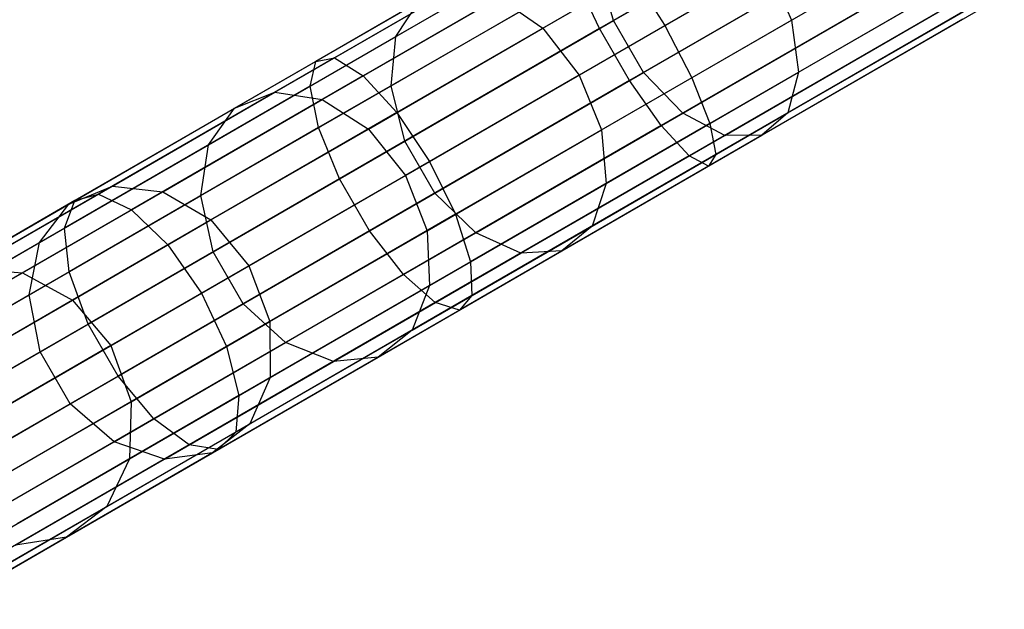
# Model space of a CAD drawing. Extents: x -189 to 189, y -189 to 189.
# Tile 10 of 256: x -153.71 to -146.88, y -90.24 to -86.15. Entities that reach past the tile are written whole.
import ezdxf

# ---------------------------------------------------------------- set-up
doc = ezdxf.new("R2010")
doc.units = 0
doc.header["$LTSCALE"] = 25.4
doc.layers.get('0').update_dxf_attribs({"linetype": 'CONTINUOUS'})

# ---------------------------------------------------------------- blocks, each defined once
blk = doc.blocks.new('CAMELEON-KENAI-C-12244_STL')
at = {"color": 0}
for p, q in [((-147.8505, -85.1543, -8.632), (-149.6906, -86.2167, -8.9614)), ((-147.8505, -85.1543, -8.632), (-149.6906, -86.2167, -8.9614)), ((-149.5935, -86.1607, -156.8094), (-148.0447, -85.2664, -157.9068)), ((-149.5935, -86.1607, -156.8094), (-148.0447, -85.2664, -157.9068)), ((-149.2377, -86.1953, -10.8981), (-147.5712, -85.2331, -10.5998)), ((-149.2377, -86.1953, -10.8981), (-147.5712, -85.2331, -10.5998)), ((-148.3607, -86.1586, -155.2485), (-146.9515, -85.345, -156.2469)), ((-148.3607, -86.1586, -155.2485), (-146.9515, -85.345, -156.2469)), ((-149.9298, -85.4465, -9.8167), (-151.656, -86.4431, -10.3392)), ((-149.9298, -85.4465, -9.8167), (-151.656, -86.4431, -10.3392)), ((-149.8351, -85.442, -10.2216), (-151.5258, -86.4181, -10.7333)), ((-149.8351, -85.442, -10.2216), (-151.5258, -86.4181, -10.7333)), ((-151.1019, -86.2716, -155.1732), (-149.6887, -85.4556, -156.4148)), ((-151.1019, -86.2716, -155.1732), (-149.6887, -85.4556, -156.4148)), ((-150.0832, -86.2138, -154.0925), (-148.7674, -85.4541, -155.2485)), ((-150.0832, -86.2138, -154.0925), (-148.7674, -85.4541, -155.2485)), ((-147.6426, -85.5144, -8.632), (-149.4826, -86.5768, -8.9614)), ((-147.6426, -85.5144, -8.632), (-149.4826, -86.5768, -8.9614)), ((-149.9353, -85.598, -9.4296), (-151.6954, -86.6143, -9.9623)), ((-149.9353, -85.598, -9.4296), (-151.6954, -86.6143, -9.9623)), ((-149.6676, -85.5854, -10.5742), (-151.3274, -86.5437, -11.0766)), ((-149.6676, -85.5854, -10.5742), (-151.3274, -86.5437, -11.0766)), ((-149.3856, -86.5208, -156.8094), (-147.8368, -85.6265, -157.9068)), ((-149.3856, -86.5208, -156.8094), (-147.8368, -85.6265, -157.9068)), ((-147.3755, -85.5898, -10.5138), (-149.0496, -86.5564, -10.8135)), ((-147.3755, -85.5898, -10.5138), (-149.0496, -86.5564, -10.8135)), ((-148.312, -86.519, -155.4502), (-146.8848, -85.6949, -156.4614)), ((-148.312, -86.519, -155.4502), (-146.8848, -85.6949, -156.4614)), ((-151.1352, -86.6121, -155.4095), (-149.7007, -85.7839, -156.6698)), ((-151.1352, -86.6121, -155.4095), (-149.7007, -85.7839, -156.6698)), ((-148.5217, -85.7819, -155.1772), (-149.8315, -86.5381, -154.0264)), ((-148.5217, -85.7819, -155.1772), (-149.8315, -86.5381, -154.0264)), ((-149.5935, -86.1607, -156.8094), (-149.7007, -85.7839, -156.6698)), ((-149.5935, -86.1607, -156.8094), (-149.7007, -85.7839, -156.6698)), ((-147.4376, -85.8347, -8.8003), (-149.2629, -86.8885, -9.127)), ((-147.4376, -85.8347, -8.8003), (-149.2629, -86.8885, -9.127)), ((-148.5217, -85.7819, -155.1772), (-148.3607, -86.1586, -155.2485)), ((-148.5217, -85.7819, -155.1772), (-148.3607, -86.1586, -155.2485)), ((-149.8507, -85.8705, -9.127), (-151.6373, -86.902, -9.6678)), ((-149.8507, -85.8705, -9.127), (-151.6373, -86.902, -9.6678)), ((-149.4563, -85.8519, -10.8135), (-151.0951, -86.798, -11.3095)), ((-149.4563, -85.8519, -10.8135), (-151.0951, -86.798, -11.3095)), ((-149.6906, -86.2167, -8.9614), (-149.8507, -85.8705, -9.127)), ((-149.6906, -86.2167, -8.9614), (-149.8507, -85.8705, -9.127)), ((-149.4563, -85.8519, -10.8135), (-149.2377, -86.1953, -10.8981)), ((-149.4563, -85.8519, -10.8135), (-149.2377, -86.1953, -10.8981)), ((-147.2289, -85.8936, -10.2707), (-148.9245, -86.8726, -10.5742)), ((-147.2289, -85.8936, -10.2707), (-148.9245, -86.8726, -10.5742)), ((-151.9402, -86.6574, -153.2114), (-150.6928, -85.9372, -154.5547)), ((-151.9402, -86.6574, -153.2114), (-150.6928, -85.9372, -154.5547)), ((-149.1129, -86.802, -156.6698), (-147.5766, -85.9149, -157.7584)), ((-149.1129, -86.802, -156.6698), (-147.5766, -85.9149, -157.7584)), ((-148.3843, -86.8008, -155.7473), (-146.9305, -85.9614, -156.7774)), ((-148.3843, -86.8008, -155.7473), (-146.9305, -85.9614, -156.7774)), ((-152.219, -86.7682, -153.4994), (-150.9453, -86.0328, -154.8708)), ((-152.219, -86.7682, -153.4994), (-150.9453, -86.0328, -154.8708)), ((-151.6124, -86.7082, -152.9607), (-150.3878, -86.0012, -154.2793)), ((-151.6124, -86.7082, -152.9607), (-150.3878, -86.0012, -154.2793)), ((-151.1019, -86.2716, -155.1732), (-150.9453, -86.0328, -154.8708)), ((-151.1019, -86.2716, -155.1732), (-150.9453, -86.0328, -154.8708)), ((-150.3878, -86.0012, -154.2793), (-150.0832, -86.2138, -154.0925)), ((-150.3878, -86.0012, -154.2793), (-150.0832, -86.2138, -154.0925)), ((-147.2711, -86.0599, -9.1077), (-149.0693, -87.098, -9.4296)), ((-147.2711, -86.0599, -9.1077), (-149.0693, -87.098, -9.4296)), ((-147.1569, -86.0921, -9.9124), (-148.8841, -87.0893, -10.2216)), ((-147.1569, -86.0921, -9.9124), (-148.8841, -87.0893, -10.2216)), ((-148.8226, -86.9556, -156.4148), (-147.3091, -86.0818, -157.4872)), ((-148.8226, -86.9556, -156.4148), (-147.3091, -86.0818, -157.4872)), ((-148.5649, -86.9552, -156.0885), (-147.0805, -86.0982, -157.1402)), ((-148.5649, -86.9552, -156.0885), (-147.0805, -86.0982, -157.1402)), ((-151.0397, -86.9956, -155.5388), (-149.5935, -86.1607, -156.8094)), ((-151.0397, -86.9956, -155.5388), (-149.5935, -86.1607, -156.8094)), ((-149.6764, -86.9182, -154.0925), (-148.3607, -86.1586, -155.2485)), ((-149.6764, -86.9182, -154.0925), (-148.3607, -86.1586, -155.2485)), ((-149.3856, -86.5208, -156.8094), (-149.5935, -86.1607, -156.8094)), ((-149.3856, -86.5208, -156.8094), (-149.5935, -86.1607, -156.8094)), ((-147.1718, -86.1509, -9.5011), (-148.9353, -87.169, -9.8167)), ((-147.1718, -86.1509, -9.5011), (-148.9353, -87.169, -9.8167)), ((-148.3607, -86.1586, -155.2485), (-148.312, -86.519, -155.4502)), ((-148.3607, -86.1586, -155.2485), (-148.312, -86.519, -155.4502)), ((-149.6906, -86.2167, -8.9614), (-151.4918, -87.2566, -9.5066)), ((-149.6906, -86.2167, -8.9614), (-151.4918, -87.2566, -9.5066)), ((-151.2923, -86.9119, -152.7905), (-150.0832, -86.2138, -154.0925)), ((-151.2923, -86.9119, -152.7905), (-150.0832, -86.2138, -154.0925)), ((-150.8691, -87.1372, -11.3919), (-149.2377, -86.1953, -10.8981)), ((-150.8691, -87.1372, -11.3919), (-149.2377, -86.1953, -10.8981)), ((-150.0832, -86.2138, -154.0925), (-149.8315, -86.5381, -154.0264)), ((-150.0832, -86.2138, -154.0925), (-149.8315, -86.5381, -154.0264)), ((-149.4826, -86.5768, -8.9614), (-149.6906, -86.2167, -8.9614)), ((-149.4826, -86.5768, -8.9614), (-149.6906, -86.2167, -8.9614)), ((-149.2377, -86.1953, -10.8981), (-149.0496, -86.5564, -10.8135)), ((-149.2377, -86.1953, -10.8981), (-149.0496, -86.5564, -10.8135)), ((-152.4006, -87.0214, -153.7748), (-151.1019, -86.2716, -155.1732)), ((-152.4006, -87.0214, -153.7748), (-151.1019, -86.2716, -155.1732)), ((-151.1352, -86.6121, -155.4095), (-151.1019, -86.2716, -155.1732)), ((-151.1352, -86.6121, -155.4095), (-151.1019, -86.2716, -155.1732)), ((-151.656, -86.4431, -10.3392), (-153.3268, -87.4078, -11.0629)), ((-151.656, -86.4431, -10.3392), (-153.3268, -87.4078, -11.0629)), ((-151.5258, -86.4181, -10.7333), (-153.1623, -87.3629, -11.4422)), ((-151.5258, -86.4181, -10.7333), (-153.1623, -87.3629, -11.4422)), ((-151.6954, -86.6143, -9.9623), (-151.656, -86.4431, -10.3392)), ((-151.6954, -86.6143, -9.9623), (-151.656, -86.4431, -10.3392)), ((-151.656, -86.4431, -10.3392), (-151.5258, -86.4181, -10.7333)), ((-151.656, -86.4431, -10.3392), (-151.5258, -86.4181, -10.7333)), ((-151.5258, -86.4181, -10.7333), (-151.3274, -86.5437, -11.0766)), ((-151.5258, -86.4181, -10.7333), (-151.3274, -86.5437, -11.0766)), ((-150.8318, -87.3557, -155.5388), (-149.3856, -86.5208, -156.8094)), ((-150.8318, -87.3557, -155.5388), (-149.3856, -86.5208, -156.8094)), ((-149.6447, -87.2883, -154.2793), (-148.312, -86.519, -155.4502)), ((-149.6447, -87.2883, -154.2793), (-148.312, -86.519, -155.4502)), ((-149.1129, -86.802, -156.6698), (-149.3856, -86.5208, -156.8094)), ((-149.1129, -86.802, -156.6698), (-149.3856, -86.5208, -156.8094)), ((-148.312, -86.519, -155.4502), (-148.3843, -86.8008, -155.7473)), ((-148.312, -86.519, -155.4502), (-148.3843, -86.8008, -155.7473)), ((-151.3274, -86.5437, -11.0766), (-152.9339, -87.4712, -11.7724)), ((-151.3274, -86.5437, -11.0766), (-152.9339, -87.4712, -11.7724)), ((-151.3274, -86.5437, -11.0766), (-151.0951, -86.798, -11.3095)), ((-151.3274, -86.5437, -11.0766), (-151.0951, -86.798, -11.3095)), ((-149.4826, -86.5768, -8.9614), (-151.2838, -87.6167, -9.5066)), ((-149.4826, -86.5768, -8.9614), (-151.2838, -87.6167, -9.5066)), ((-149.8315, -86.5381, -154.0264), (-151.0352, -87.2331, -152.7303)), ((-149.8315, -86.5381, -154.0264), (-151.0352, -87.2331, -152.7303)), ((-149.0496, -86.5564, -10.8135), (-150.6884, -87.5025, -11.3095)), ((-149.0496, -86.5564, -10.8135), (-150.6884, -87.5025, -11.3095)), ((-149.8315, -86.5381, -154.0264), (-149.6764, -86.9182, -154.0925)), ((-149.8315, -86.5381, -154.0264), (-149.6764, -86.9182, -154.0925)), ((-149.2629, -86.8885, -9.127), (-149.4826, -86.5768, -8.9614)), ((-149.2629, -86.8885, -9.127), (-149.4826, -86.5768, -8.9614)), ((-149.0496, -86.5564, -10.8135), (-148.9245, -86.8726, -10.5742)), ((-149.0496, -86.5564, -10.8135), (-148.9245, -86.8726, -10.5742)), ((-151.6954, -86.6143, -9.9623), (-153.3991, -87.5979, -10.7003)), ((-151.6954, -86.6143, -9.9623), (-153.3991, -87.5979, -10.7003)), ((-153.0652, -87.3069, -151.731), (-151.9402, -86.6574, -153.2114)), ((-153.0652, -87.3069, -151.731), (-151.9402, -86.6574, -153.2114)), ((-152.4535, -87.3732, -153.99), (-151.1352, -86.6121, -155.4095)), ((-152.4535, -87.3732, -153.99), (-151.1352, -86.6121, -155.4095)), ((-152.219, -86.7682, -153.4994), (-151.9402, -86.6574, -153.2114)), ((-152.219, -86.7682, -153.4994), (-151.9402, -86.6574, -153.2114)), ((-151.9402, -86.6574, -153.2114), (-151.6124, -86.7082, -152.9607)), ((-151.9402, -86.6574, -153.2114), (-151.6124, -86.7082, -152.9607)), ((-151.6373, -86.902, -9.6678), (-151.6954, -86.6143, -9.9623)), ((-151.6373, -86.902, -9.6678), (-151.6954, -86.6143, -9.9623)), ((-151.0397, -86.9956, -155.5388), (-151.1352, -86.6121, -155.4095)), ((-151.0397, -86.9956, -155.5388), (-151.1352, -86.6121, -155.4095)), ((-152.7169, -87.3459, -151.5073), (-151.6124, -86.7082, -152.9607)), ((-152.7169, -87.3459, -151.5073), (-151.6124, -86.7082, -152.9607)), ((-151.6124, -86.7082, -152.9607), (-151.2923, -86.9119, -152.7905)), ((-151.6124, -86.7082, -152.9607), (-151.2923, -86.9119, -152.7905)), ((-153.3677, -87.4313, -151.9879), (-152.219, -86.7682, -153.4994)), ((-153.3677, -87.4313, -151.9879), (-152.219, -86.7682, -153.4994)), ((-151.0951, -86.798, -11.3095), (-152.6813, -87.7138, -11.9966)), ((-151.0951, -86.798, -11.3095), (-152.6813, -87.7138, -11.9966)), ((-152.4006, -87.0214, -153.7748), (-152.219, -86.7682, -153.4994)), ((-152.4006, -87.0214, -153.7748), (-152.219, -86.7682, -153.4994)), ((-151.0951, -86.798, -11.3095), (-150.8691, -87.1372, -11.3919)), ((-151.0951, -86.798, -11.3095), (-150.8691, -87.1372, -11.3919)), ((-150.5475, -87.6302, -155.4095), (-149.1129, -86.802, -156.6698)), ((-150.5475, -87.6302, -155.4095), (-149.1129, -86.802, -156.6698)), ((-149.7417, -87.5845, -154.5547), (-148.3843, -86.8008, -155.7473)), ((-149.7417, -87.5845, -154.5547), (-148.3843, -86.8008, -155.7473)), ((-148.8226, -86.9556, -156.4148), (-149.1129, -86.802, -156.6698)), ((-148.8226, -86.9556, -156.4148), (-149.1129, -86.802, -156.6698)), ((-148.3843, -86.8008, -155.7473), (-148.5649, -86.9552, -156.0885)), ((-148.3843, -86.8008, -155.7473), (-148.5649, -86.9552, -156.0885)), ((-151.6373, -86.902, -9.6678), (-153.3667, -87.9005, -10.4169)), ((-151.6373, -86.902, -9.6678), (-153.3667, -87.9005, -10.4169)), ((-152.3828, -87.5415, -151.3555), (-151.2923, -86.9119, -152.7905)), ((-152.3828, -87.5415, -151.3555), (-151.2923, -86.9119, -152.7905)), ((-151.4918, -87.2566, -9.5066), (-151.6373, -86.902, -9.6678)), ((-151.4918, -87.2566, -9.5066), (-151.6373, -86.902, -9.6678)), ((-151.2923, -86.9119, -152.7905), (-151.0352, -87.2331, -152.7303)), ((-151.2923, -86.9119, -152.7905), (-151.0352, -87.2331, -152.7303)), ((-149.2629, -86.8885, -9.127), (-151.0496, -87.9201, -9.6678)), ((-149.2629, -86.8885, -9.127), (-151.0496, -87.9201, -9.6678)), ((-150.8856, -87.6163, -152.7905), (-149.6764, -86.9182, -154.0925)), ((-150.8856, -87.6163, -152.7905), (-149.6764, -86.9182, -154.0925)), ((-148.9245, -86.8726, -10.5742), (-150.5843, -87.8308, -11.0766)), ((-148.9245, -86.8726, -10.5742), (-150.5843, -87.8308, -11.0766)), ((-149.6764, -86.9182, -154.0925), (-149.6447, -87.2883, -154.2793)), ((-149.6764, -86.9182, -154.0925), (-149.6447, -87.2883, -154.2793)), ((-149.0693, -87.098, -9.4296), (-149.2629, -86.8885, -9.127)), ((-149.0693, -87.098, -9.4296), (-149.2629, -86.8885, -9.127)), ((-148.9245, -86.8726, -10.5742), (-148.8841, -87.0893, -10.2216)), ((-148.9245, -86.8726, -10.5742), (-148.8841, -87.0893, -10.2216)), ((-152.3687, -87.7629, -154.1077), (-151.0397, -86.9956, -155.5388)), ((-152.3687, -87.7629, -154.1077), (-151.0397, -86.9956, -155.5388)), ((-150.8318, -87.3557, -155.5388), (-151.0397, -86.9956, -155.5388)), ((-150.8318, -87.3557, -155.5388), (-151.0397, -86.9956, -155.5388)), ((-150.2358, -87.7716, -155.1732), (-148.8226, -86.9556, -156.4148)), ((-150.2358, -87.7716, -155.1732), (-148.8226, -86.9556, -156.4148)), ((-149.9508, -87.7554, -154.8708), (-148.5649, -86.9552, -156.0885)), ((-149.9508, -87.7554, -154.8708), (-148.5649, -86.9552, -156.0885)), ((-148.5649, -86.9552, -156.0885), (-148.8226, -86.9556, -156.4148)), ((-148.5649, -86.9552, -156.0885), (-148.8226, -86.9556, -156.4148)), ((-153.5718, -87.6976, -152.2335), (-152.4006, -87.0214, -153.7748)), ((-153.5718, -87.6976, -152.2335), (-152.4006, -87.0214, -153.7748)), ((-152.4535, -87.3732, -153.99), (-152.4006, -87.0214, -153.7748)), ((-152.4535, -87.3732, -153.99), (-152.4006, -87.0214, -153.7748)), ((-152.4481, -88.0488, -12.0759), (-150.8691, -87.1372, -11.3919)), ((-152.4481, -88.0488, -12.0759), (-150.8691, -87.1372, -11.3919)), ((-150.8691, -87.1372, -11.3919), (-150.6884, -87.5025, -11.3095)), ((-150.8691, -87.1372, -11.3919), (-150.6884, -87.5025, -11.3095)), ((-149.0693, -87.098, -9.4296), (-150.8294, -88.1143, -9.9623)), ((-149.0693, -87.098, -9.4296), (-150.8294, -88.1143, -9.9623)), ((-148.8841, -87.0893, -10.2216), (-150.5748, -88.0654, -10.7333)), ((-148.8841, -87.0893, -10.2216), (-150.5748, -88.0654, -10.7333)), ((-148.9353, -87.169, -9.8167), (-149.0693, -87.098, -9.4296)), ((-148.9353, -87.169, -9.8167), (-149.0693, -87.098, -9.4296)), ((-148.8841, -87.0893, -10.2216), (-148.9353, -87.169, -9.8167)), ((-148.8841, -87.0893, -10.2216), (-148.9353, -87.169, -9.8167)), ((-148.9353, -87.169, -9.8167), (-150.6615, -88.1657, -10.3392)), ((-148.9353, -87.169, -9.8167), (-150.6615, -88.1657, -10.3392)), ((-151.4918, -87.2566, -9.5066), (-153.2352, -88.2632, -10.2618)), ((-151.4918, -87.2566, -9.5066), (-153.2352, -88.2632, -10.2618)), ((-151.0352, -87.2331, -152.7303), (-152.1208, -87.8598, -151.3018)), ((-151.0352, -87.2331, -152.7303), (-152.1208, -87.8598, -151.3018)), ((-151.2838, -87.6167, -9.5066), (-151.4918, -87.2566, -9.5066)), ((-151.2838, -87.6167, -9.5066), (-151.4918, -87.2566, -9.5066)), ((-151.0352, -87.2331, -152.7303), (-150.8856, -87.6163, -152.7905)), ((-151.0352, -87.2331, -152.7303), (-150.8856, -87.6163, -152.7905)), ((-154.0566, -87.8793, -150.1282), (-153.0652, -87.3069, -151.731)), ((-154.0566, -87.8793, -150.1282), (-153.0652, -87.3069, -151.731)), ((-153.3677, -87.4313, -151.9879), (-153.0652, -87.3069, -151.731)), ((-153.3677, -87.4313, -151.9879), (-153.0652, -87.3069, -151.731)), ((-153.0652, -87.3069, -151.731), (-152.7169, -87.3459, -151.5073)), ((-153.0652, -87.3069, -151.731), (-152.7169, -87.3459, -151.5073)), ((-150.8693, -87.9954, -152.9607), (-149.6447, -87.2883, -154.2793)), ((-150.8693, -87.9954, -152.9607), (-149.6447, -87.2883, -154.2793)), ((-149.6447, -87.2883, -154.2793), (-149.7417, -87.5845, -154.5547)), ((-149.6447, -87.2883, -154.2793), (-149.7417, -87.5845, -154.5547)), ((-153.3268, -87.4078, -11.0629), (-154.9247, -88.3303, -11.9804)), ((-153.3268, -87.4078, -11.0629), (-154.9247, -88.3303, -11.9804)), ((-153.1623, -87.3629, -11.4422), (-154.7273, -88.2665, -12.3407)), ((-153.1623, -87.3629, -11.4422), (-154.7273, -88.2665, -12.3407)), ((-153.6901, -87.9078, -149.9339), (-152.7169, -87.3459, -151.5073)), ((-153.6901, -87.9078, -149.9339), (-152.7169, -87.3459, -151.5073)), ((-153.6424, -88.0596, -152.4255), (-152.4535, -87.3732, -153.99)), ((-153.6424, -88.0596, -152.4255), (-152.4535, -87.3732, -153.99)), ((-153.3991, -87.5979, -10.7003), (-153.3268, -87.4078, -11.0629)), ((-153.3991, -87.5979, -10.7003), (-153.3268, -87.4078, -11.0629)), ((-153.3268, -87.4078, -11.0629), (-153.1623, -87.3629, -11.4422)), ((-153.3268, -87.4078, -11.0629), (-153.1623, -87.3629, -11.4422)), ((-153.1623, -87.3629, -11.4422), (-152.9339, -87.4712, -11.7724)), ((-153.1623, -87.3629, -11.4422), (-152.9339, -87.4712, -11.7724)), ((-152.7169, -87.3459, -151.5073), (-152.3828, -87.5415, -151.3555)), ((-152.7169, -87.3459, -151.5073), (-152.3828, -87.5415, -151.3555)), ((-152.3687, -87.7629, -154.1077), (-152.4535, -87.3732, -153.99)), ((-152.3687, -87.7629, -154.1077), (-152.4535, -87.3732, -153.99)), ((-152.1608, -88.123, -154.1077), (-150.8318, -87.3557, -155.5388)), ((-152.1608, -88.123, -154.1077), (-150.8318, -87.3557, -155.5388)), ((-150.5475, -87.6302, -155.4095), (-150.8318, -87.3557, -155.5388)), ((-150.5475, -87.6302, -155.4095), (-150.8318, -87.3557, -155.5388)), ((-152.9339, -87.4712, -11.7724), (-154.4704, -88.3582, -12.6545)), ((-152.9339, -87.4712, -11.7724), (-154.4704, -88.3582, -12.6545)), ((-154.3798, -88.0157, -150.3514), (-153.3677, -87.4313, -151.9879)), ((-154.3798, -88.0157, -150.3514), (-153.3677, -87.4313, -151.9879)), ((-153.5718, -87.6976, -152.2335), (-153.3677, -87.4313, -151.9879)), ((-153.5718, -87.6976, -152.2335), (-153.3677, -87.4313, -151.9879)), ((-152.9339, -87.4712, -11.7724), (-152.6813, -87.7138, -11.9966)), ((-152.9339, -87.4712, -11.7724), (-152.6813, -87.7138, -11.9966)), ((-153.3437, -88.0962, -149.8019), (-152.3828, -87.5415, -151.3555)), ((-153.3437, -88.0962, -149.8019), (-152.3828, -87.5415, -151.3555)), ((-152.3828, -87.5415, -151.3555), (-152.1208, -87.8598, -151.3018)), ((-152.3828, -87.5415, -151.3555), (-152.1208, -87.8598, -151.3018)), ((-150.6884, -87.5025, -11.3095), (-152.2746, -88.4183, -11.9966)), ((-150.6884, -87.5025, -11.3095), (-152.2746, -88.4183, -11.9966)), ((-150.6884, -87.5025, -11.3095), (-150.5843, -87.8308, -11.0766)), ((-150.6884, -87.5025, -11.3095), (-150.5843, -87.8308, -11.0766)), ((-153.3991, -87.5979, -10.7003), (-155.0284, -88.5386, -11.6357)), ((-153.3991, -87.5979, -10.7003), (-155.0284, -88.5386, -11.6357)), ((-153.3667, -87.9005, -10.4169), (-153.3991, -87.5979, -10.7003)), ((-153.3667, -87.9005, -10.4169), (-153.3991, -87.5979, -10.7003)), ((-151.2838, -87.6167, -9.5066), (-153.0273, -88.6233, -10.2618)), ((-151.2838, -87.6167, -9.5066), (-153.0273, -88.6233, -10.2618)), ((-151.9761, -88.2459, -151.3555), (-150.8856, -87.6163, -152.7905)), ((-151.9761, -88.2459, -151.3555), (-150.8856, -87.6163, -152.7905)), ((-151.0496, -87.9201, -9.6678), (-151.2838, -87.6167, -9.5066)), ((-151.0496, -87.9201, -9.6678), (-151.2838, -87.6167, -9.5066)), ((-150.9892, -88.3047, -153.2114), (-149.7417, -87.5845, -154.5547)), ((-150.9892, -88.3047, -153.2114), (-149.7417, -87.5845, -154.5547)), ((-150.8856, -87.6163, -152.7905), (-150.8693, -87.9954, -152.9607)), ((-150.8856, -87.6163, -152.7905), (-150.8693, -87.9954, -152.9607)), ((-149.7417, -87.5845, -154.5547), (-149.9508, -87.7554, -154.8708)), ((-149.7417, -87.5845, -154.5547), (-149.9508, -87.7554, -154.8708)), ((-151.8657, -88.3913, -153.99), (-150.5475, -87.6302, -155.4095)), ((-151.8657, -88.3913, -153.99), (-150.5475, -87.6302, -155.4095)), ((-150.2358, -87.7716, -155.1732), (-150.5475, -87.6302, -155.4095)), ((-150.2358, -87.7716, -155.1732), (-150.5475, -87.6302, -155.4095)), ((-154.6039, -88.2934, -150.5649), (-153.5718, -87.6976, -152.2335)), ((-154.6039, -88.2934, -150.5649), (-153.5718, -87.6976, -152.2335)), ((-152.6813, -87.7138, -11.9966), (-154.1983, -88.5896, -12.8675)), ((-152.6813, -87.7138, -11.9966), (-154.1983, -88.5896, -12.8675)), ((-153.6424, -88.0596, -152.4255), (-153.5718, -87.6976, -152.2335)), ((-153.6424, -88.0596, -152.4255), (-153.5718, -87.6976, -152.2335)), ((-152.6813, -87.7138, -11.9966), (-152.4481, -88.0488, -12.0759)), ((-152.6813, -87.7138, -11.9966), (-152.4481, -88.0488, -12.0759)), ((-153.5673, -88.4549, -152.5305), (-152.3687, -87.7629, -154.1077)), ((-153.5673, -88.4549, -152.5305), (-152.3687, -87.7629, -154.1077)), ((-152.1608, -88.123, -154.1077), (-152.3687, -87.7629, -154.1077)), ((-152.1608, -88.123, -154.1077), (-152.3687, -87.7629, -154.1077)), ((-151.5345, -88.5214, -153.7748), (-150.2358, -87.7716, -155.1732)), ((-151.5345, -88.5214, -153.7748), (-150.2358, -87.7716, -155.1732)), ((-151.2245, -88.4907, -153.4994), (-149.9508, -87.7554, -154.8708)), ((-151.2245, -88.4907, -153.4994), (-149.9508, -87.7554, -154.8708)), ((-149.9508, -87.7554, -154.8708), (-150.2358, -87.7716, -155.1732)), ((-149.9508, -87.7554, -154.8708), (-150.2358, -87.7716, -155.1732)), ((-154.0566, -87.8793, -150.1282), (-153.6901, -87.9078, -149.9339)), ((-154.0566, -87.8793, -150.1282), (-153.6901, -87.9078, -149.9339)), ((-152.1208, -87.8598, -151.3018), (-153.0773, -88.4121, -149.7553)), ((-152.1208, -87.8598, -151.3018), (-153.0773, -88.4121, -149.7553)), ((-150.5843, -87.8308, -11.0766), (-152.1908, -88.7584, -11.7724)), ((-150.5843, -87.8308, -11.0766), (-152.1908, -88.7584, -11.7724)), ((-152.1208, -87.8598, -151.3018), (-151.9761, -88.2459, -151.3555)), ((-152.1208, -87.8598, -151.3018), (-151.9761, -88.2459, -151.3555)), ((-150.5843, -87.8308, -11.0766), (-150.5748, -88.0654, -10.7333)), ((-150.5843, -87.8308, -11.0766), (-150.5748, -88.0654, -10.7333)), ((-153.3667, -87.9005, -10.4169), (-155.0206, -88.8553, -11.3664)), ((-153.3667, -87.9005, -10.4169), (-155.0206, -88.8553, -11.3664)), ((-154.5222, -88.3882, -148.256), (-153.6901, -87.9078, -149.9339)), ((-154.5222, -88.3882, -148.256), (-153.6901, -87.9078, -149.9339)), ((-153.6901, -87.9078, -149.9339), (-153.3437, -88.0962, -149.8019)), ((-153.6901, -87.9078, -149.9339), (-153.3437, -88.0962, -149.8019)), ((-153.2352, -88.2632, -10.2618), (-153.3667, -87.9005, -10.4169)), ((-153.2352, -88.2632, -10.2618), (-153.3667, -87.9005, -10.4169)), ((-151.0496, -87.9201, -9.6678), (-152.7789, -88.9185, -10.4169)), ((-151.0496, -87.9201, -9.6678), (-152.7789, -88.9185, -10.4169)), ((-150.8294, -88.1143, -9.9623), (-151.0496, -87.9201, -9.6678)), ((-150.8294, -88.1143, -9.9623), (-151.0496, -87.9201, -9.6678)), ((-151.9737, -88.633, -151.5073), (-150.8693, -87.9954, -152.9607)), ((-151.9737, -88.633, -151.5073), (-150.8693, -87.9954, -152.9607)), ((-150.8693, -87.9954, -152.9607), (-150.9892, -88.3047, -153.2114)), ((-150.8693, -87.9954, -152.9607), (-150.9892, -88.3047, -153.2114)), ((-154.69, -88.6645, -150.7317), (-153.6424, -88.0596, -152.4255)), ((-154.69, -88.6645, -150.7317), (-153.6424, -88.0596, -152.4255)), ((-153.9582, -88.9207, -12.9429), (-152.4481, -88.0488, -12.0759)), ((-153.9582, -88.9207, -12.9429), (-152.4481, -88.0488, -12.0759)), ((-153.5673, -88.4549, -152.5305), (-153.6424, -88.0596, -152.4255)), ((-153.5673, -88.4549, -152.5305), (-153.6424, -88.0596, -152.4255)), ((-152.4481, -88.0488, -12.0759), (-152.2746, -88.4183, -11.9966)), ((-152.4481, -88.0488, -12.0759), (-152.2746, -88.4183, -11.9966)), ((-150.5748, -88.0654, -10.7333), (-152.2112, -89.0102, -11.4422)), ((-150.5748, -88.0654, -10.7333), (-152.2112, -89.0102, -11.4422)), ((-150.5748, -88.0654, -10.7333), (-150.6615, -88.1657, -10.3392)), ((-150.5748, -88.0654, -10.7333), (-150.6615, -88.1657, -10.3392)), ((-154.1653, -88.5706, -148.1453), (-153.3437, -88.0962, -149.8019)), ((-154.1653, -88.5706, -148.1453), (-153.3437, -88.0962, -149.8019)), ((-153.3594, -88.815, -152.5305), (-152.1608, -88.123, -154.1077)), ((-153.3594, -88.815, -152.5305), (-152.1608, -88.123, -154.1077)), ((-153.3437, -88.0962, -149.8019), (-153.0773, -88.4121, -149.7553)), ((-153.3437, -88.0962, -149.8019), (-153.0773, -88.4121, -149.7553)), ((-150.8294, -88.1143, -9.9623), (-152.5331, -89.0979, -10.7003)), ((-150.8294, -88.1143, -9.9623), (-152.5331, -89.0979, -10.7003)), ((-151.8657, -88.3913, -153.99), (-152.1608, -88.123, -154.1077)), ((-151.8657, -88.3913, -153.99), (-152.1608, -88.123, -154.1077)), ((-150.6615, -88.1657, -10.3392), (-150.8294, -88.1143, -9.9623)), ((-150.6615, -88.1657, -10.3392), (-150.8294, -88.1143, -9.9623)), ((-150.6615, -88.1657, -10.3392), (-152.3323, -89.1303, -11.0629)), ((-150.6615, -88.1657, -10.3392), (-152.3323, -89.1303, -11.0629)), ((-153.2352, -88.2632, -10.2618), (-154.9025, -89.2258, -11.2191)), ((-153.2352, -88.2632, -10.2618), (-154.9025, -89.2258, -11.2191)), ((-153.0273, -88.6233, -10.2618), (-153.2352, -88.2632, -10.2618)), ((-153.0273, -88.6233, -10.2618), (-153.2352, -88.2632, -10.2618)), ((-152.9369, -88.8007, -149.8019), (-151.9761, -88.2459, -151.3555)), ((-152.9369, -88.8007, -149.8019), (-151.9761, -88.2459, -151.3555)), ((-151.9761, -88.2459, -151.3555), (-151.9737, -88.633, -151.5073)), ((-151.9761, -88.2459, -151.3555), (-151.9737, -88.633, -151.5073)), ((-152.1142, -88.9542, -151.731), (-150.9892, -88.3047, -153.2114)), ((-152.1142, -88.9542, -151.731), (-150.9892, -88.3047, -153.2114)), ((-150.9892, -88.3047, -153.2114), (-151.2245, -88.4907, -153.4994)), ((-150.9892, -88.3047, -153.2114), (-151.2245, -88.4907, -153.4994)), ((-153.0773, -88.4121, -149.7553), (-153.8952, -88.8843, -148.1061)), ((-153.0773, -88.4121, -149.7553), (-153.8952, -88.8843, -148.1061)), ((-152.2746, -88.4183, -11.9966), (-153.7916, -89.2941, -12.8675)), ((-152.2746, -88.4183, -11.9966), (-153.7916, -89.2941, -12.8675)), ((-153.0773, -88.4121, -149.7553), (-152.9369, -88.8007, -149.8019)), ((-153.0773, -88.4121, -149.7553), (-152.9369, -88.8007, -149.8019)), ((-153.0546, -89.0777, -152.4255), (-151.8657, -88.3913, -153.99)), ((-153.0546, -89.0777, -152.4255), (-151.8657, -88.3913, -153.99)), ((-152.2746, -88.4183, -11.9966), (-152.1908, -88.7584, -11.7724)), ((-152.2746, -88.4183, -11.9966), (-152.1908, -88.7584, -11.7724)), ((-151.5345, -88.5214, -153.7748), (-151.8657, -88.3913, -153.99)), ((-151.5345, -88.5214, -153.7748), (-151.8657, -88.3913, -153.99)), ((-154.6234, -89.0646, -150.823), (-153.5673, -88.4549, -152.5305)), ((-154.6234, -89.0646, -150.823), (-153.5673, -88.4549, -152.5305)), ((-153.3594, -88.815, -152.5305), (-153.5673, -88.4549, -152.5305)), ((-153.3594, -88.815, -152.5305), (-153.5673, -88.4549, -152.5305)), ((-152.3731, -89.1539, -151.9879), (-151.2245, -88.4907, -153.4994)), ((-152.3731, -89.1539, -151.9879), (-151.2245, -88.4907, -153.4994)), ((-151.2245, -88.4907, -153.4994), (-151.5345, -88.5214, -153.7748)), ((-151.2245, -88.4907, -153.4994), (-151.5345, -88.5214, -153.7748)), ((-152.7058, -89.1976, -152.2335), (-151.5345, -88.5214, -153.7748)), ((-152.7058, -89.1976, -152.2335), (-151.5345, -88.5214, -153.7748)), ((-153.0273, -88.6233, -10.2618), (-154.6946, -89.5859, -11.2191)), ((-153.0273, -88.6233, -10.2618), (-154.6946, -89.5859, -11.2191)), ((-152.7789, -88.9185, -10.4169), (-153.0273, -88.6233, -10.2618)), ((-152.7789, -88.9185, -10.4169), (-153.0273, -88.6233, -10.2618)), ((-152.9469, -89.1949, -149.9339), (-151.9737, -88.633, -151.5073)), ((-152.9469, -89.1949, -149.9339), (-151.9737, -88.633, -151.5073)), ((-151.9737, -88.633, -151.5073), (-152.1142, -88.9542, -151.731)), ((-151.9737, -88.633, -151.5073), (-152.1142, -88.9542, -151.731)), ((-152.1908, -88.7584, -11.7724), (-153.7272, -89.6454, -12.6545)), ((-152.1908, -88.7584, -11.7724), (-153.7272, -89.6454, -12.6545)), ((-152.1908, -88.7584, -11.7724), (-152.2112, -89.0102, -11.4422)), ((-152.1908, -88.7584, -11.7724), (-152.2112, -89.0102, -11.4422)), ((-154.4155, -89.4248, -150.823), (-153.3594, -88.815, -152.5305)), ((-154.4155, -89.4248, -150.823), (-153.3594, -88.815, -152.5305)), ((-153.7586, -89.2751, -148.1453), (-152.9369, -88.8007, -149.8019)), ((-153.7586, -89.2751, -148.1453), (-152.9369, -88.8007, -149.8019)), ((-153.0546, -89.0777, -152.4255), (-153.3594, -88.815, -152.5305)), ((-153.0546, -89.0777, -152.4255), (-153.3594, -88.815, -152.5305)), ((-152.9369, -88.8007, -149.8019), (-152.9469, -89.1949, -149.9339)), ((-152.9369, -88.8007, -149.8019), (-152.9469, -89.1949, -149.9339)), ((-152.7789, -88.9185, -10.4169), (-154.4328, -89.8734, -11.3664)), ((-152.7789, -88.9185, -10.4169), (-154.4328, -89.8734, -11.3664)), ((-153.1055, -89.5266, -150.1282), (-152.1142, -88.9542, -151.731)), ((-153.1055, -89.5266, -150.1282), (-152.1142, -88.9542, -151.731)), ((-152.5331, -89.0979, -10.7003), (-152.7789, -88.9185, -10.4169)), ((-152.5331, -89.0979, -10.7003), (-152.7789, -88.9185, -10.4169)), ((-152.1142, -88.9542, -151.731), (-152.3731, -89.1539, -151.9879)), ((-152.1142, -88.9542, -151.731), (-152.3731, -89.1539, -151.9879)), ((-152.2112, -89.0102, -11.4422), (-153.7762, -89.9138, -12.3407)), ((-152.2112, -89.0102, -11.4422), (-153.7762, -89.9138, -12.3407)), ((-152.2112, -89.0102, -11.4422), (-152.3323, -89.1303, -11.0629)), ((-152.2112, -89.0102, -11.4422), (-152.3323, -89.1303, -11.0629)), ((-152.5331, -89.0979, -10.7003), (-154.1624, -90.0386, -11.6357)), ((-152.5331, -89.0979, -10.7003), (-154.1624, -90.0386, -11.6357)), ((-154.1022, -89.6825, -150.7317), (-153.0546, -89.0777, -152.4255)), ((-154.1022, -89.6825, -150.7317), (-153.0546, -89.0777, -152.4255)), ((-152.7058, -89.1976, -152.2335), (-153.0546, -89.0777, -152.4255)), ((-152.7058, -89.1976, -152.2335), (-153.0546, -89.0777, -152.4255)), ((-152.3323, -89.1303, -11.0629), (-152.5331, -89.0979, -10.7003)), ((-152.3323, -89.1303, -11.0629), (-152.5331, -89.0979, -10.7003)), ((-152.3323, -89.1303, -11.0629), (-153.9302, -90.0529, -11.9804)), ((-152.3323, -89.1303, -11.0629), (-153.9302, -90.0529, -11.9804)), ((-153.3853, -89.7383, -150.3514), (-152.3731, -89.1539, -151.9879)), ((-153.3853, -89.7383, -150.3514), (-152.3731, -89.1539, -151.9879)), ((-152.3731, -89.1539, -151.9879), (-152.7058, -89.1976, -152.2335)), ((-152.3731, -89.1539, -151.9879), (-152.7058, -89.1976, -152.2335)), ((-153.7791, -89.6754, -148.256), (-152.9469, -89.1949, -149.9339)), ((-153.7791, -89.6754, -148.256), (-152.9469, -89.1949, -149.9339)), ((-153.7378, -89.7934, -150.5649), (-152.7058, -89.1976, -152.2335)), ((-153.7378, -89.7934, -150.5649), (-152.7058, -89.1976, -152.2335)), ((-152.9469, -89.1949, -149.9339), (-153.1055, -89.5266, -150.1282)), ((-152.9469, -89.1949, -149.9339), (-153.1055, -89.5266, -150.1282)), ((-153.9532, -90.016, -148.4191), (-153.1055, -89.5266, -150.1282)), ((-153.9532, -90.016, -148.4191), (-153.1055, -89.5266, -150.1282)), ((-153.1055, -89.5266, -150.1282), (-153.3853, -89.7383, -150.3514)), ((-153.1055, -89.5266, -150.1282), (-153.3853, -89.7383, -150.3514)), ((-154.2507, -90.2379, -148.6064), (-153.3853, -89.7383, -150.3514)), ((-154.2507, -90.2379, -148.6064), (-153.3853, -89.7383, -150.3514)), ((-153.3853, -89.7383, -150.3514), (-153.7378, -89.7934, -150.5649)), ((-153.3853, -89.7383, -150.3514), (-153.7378, -89.7934, -150.5649))]:
    blk.add_line(p, q, dxfattribs=at)

msp = doc.modelspace()

# ---------------------------------------------------------------- block references
at = {"color": 0}
msp.add_blockref('CAMELEON-KENAI-C-12244_STL', (0, 0), dxfattribs=at)

doc.saveas('drawing.dxf')
